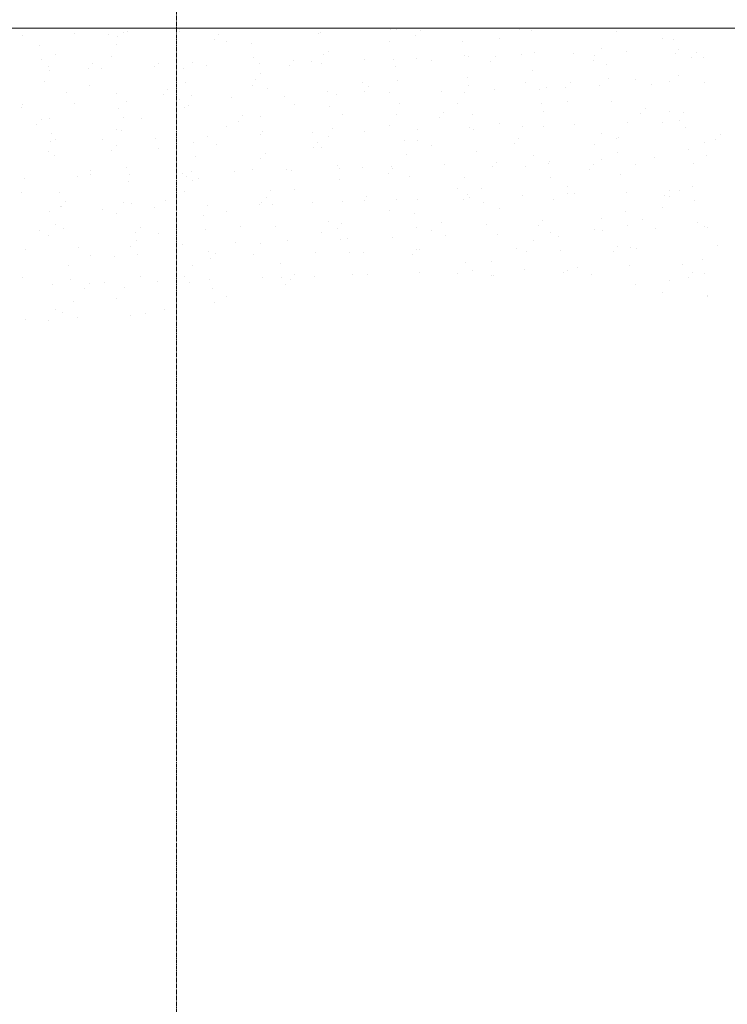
# Model space of a CAD drawing. Header units: centimetres. Extents: x 88729 to 133553, y -16225 to 14174.
# Tile 43 of 106: x 93296 to 93556, y -13179 to -12818. Entities that reach past the tile are written whole.
import ezdxf
from ezdxf.enums import TextEntityAlignment as Align

# ---------------------------------------------------------------- set-up
doc = ezdxf.new("R2010")
doc.units = ezdxf.units.CM
doc.linetypes.add('CENTER2', pattern=[1.125, 0.75, -0.125, 0.125, -0.125])
for name, color, linetype in [('A-OS', 252, 'CENTER2'), ('A-SCIANY', 252, 'Continuous'), ('E_PODKLAD', 7, 'Continuous'), ('mat', 252, 'Continuous'), ('R-MET-IWE', 252, 'Continuous')]:
    doc.layers.add(name, color=color, linetype=linetype)
doc.styles.get("Standard").update_dxf_attribs({"font": 'txt.shx'})

# ---------------------------------------------------------------- blocks, each defined once
blk = doc.blocks.new('A$Ce817dbbb')
at = {"layer": 'A-OS', "color": 252, "lineweight": 9, "ltscale": 2}
blk.add_line((1951.6, -22825.03), (1951.6, -26625.91), dxfattribs=at)
at = {"layer": 'A-SCIANY', "color": 252, "lineweight": 9, "ltscale": 3}
blk.add_line((1659.1, -23286.27), (2669.1, -23286.27), dxfattribs=at)
blk.add_line((1659.1, -23286.27), (2669.1, -23286.27), dxfattribs=at)
at = {"layer": 'mat', "color": 252, "lineweight": 9}
for p, q in [((1914.25, -23288.18), (1914.25, -23288.18)), ((1926.8, -23288.68), (1926.8, -23288.68)), ((1932.17, -23288), (1932.17, -23288)), ((1933.52, -23287.55), (1933.52, -23287.55)), ((1952.55, -23287.59), (1952.55, -23287.59)), ((1952.78, -23286.92), (1952.78, -23286.92)), ((1967.13, -23288.45), (1967.13, -23288.45)), ((1972.05, -23286.29), (1972.05, -23286.29)), ((2003.81, -23288.06), (2003.81, -23288.06)), ((2004.38, -23287.94), (2004.38, -23287.94)), ((2030.13, -23286.85), (2030.13, -23286.85)), ((2032.4, -23286.83), (2032.4, -23286.83)), ((2041.03, -23287.08), (2041.03, -23287.08)), ((2077.71, -23286.7), (2077.71, -23286.7)), ((2081.96, -23287.19), (2081.96, -23287.19)), ((2113.24, -23287.56), (2113.24, -23287.56)), ((1894.98, -23288.81), (1894.98, -23288.81)), ((1929.49, -23292.21), (1929.49, -23292.21)), ((1929.91, -23289.43), (1929.91, -23289.43)), ((1965.44, -23290.29), (1965.44, -23290.29)), ((1969.9, -23291.24), (1969.9, -23291.24)), ((1979.02, -23291.95), (1979.02, -23291.95)), ((2029.71, -23291.05), (2029.71, -23291.05)), ((2039.34, -23288.93), (2039.34, -23288.93)), ((2056.59, -23291.21), (2056.59, -23291.21)), ((2070.12, -23290.08), (2070.12, -23290.08)), ((2129.93, -23289.88), (2129.93, -23289.88)), ((2134.17, -23290.47), (2134.17, -23290.47)), ((1901.44, -23292.69), (1901.44, -23292.69)), ((2007.35, -23294.91), (2007.35, -23294.91)), ((2083.03, -23295.32), (2083.03, -23295.32)), ((2097.55, -23295.4), (2097.55, -23295.4)), ((2107.58, -23293.74), (2107.58, -23293.74)), ((2116.82, -23294.77), (2116.82, -23294.77)), ((2134.85, -23295.67), (2134.85, -23295.67)), ((2136.09, -23294.14), (2136.09, -23294.14)), ((2142.48, -23295.28), (2142.48, -23295.28)), ((1902.12, -23297.9), (1902.12, -23297.9)), ((1907.13, -23296.07), (1907.13, -23296.07)), ((1920.79, -23299.38), (1920.79, -23299.38)), ((1927.87, -23296.81), (1927.87, -23296.81)), ((1944.86, -23299.32), (1944.86, -23299.32)), ((1957.47, -23298.99), (1957.47, -23298.99)), ((1979.7, -23297.16), (1979.7, -23297.16)), ((1981.94, -23299.18), (1981.94, -23299.18)), ((1994.69, -23298.02), (1994.69, -23298.02)), ((2001.21, -23298.55), (2001.21, -23298.55)), ((2004.67, -23299.12), (2004.67, -23299.12)), ((2005.45, -23296.07), (2005.45, -23296.07)), ((2020.48, -23297.92), (2020.48, -23297.92)), ((2031.37, -23297.63), (2031.37, -23297.63)), ((2039.75, -23297.29), (2039.75, -23297.29)), ((2045.08, -23298.15), (2045.08, -23298.15)), ((2057.28, -23296.41), (2057.28, -23296.41)), ((2059.02, -23296.66), (2059.02, -23296.66)), ((2066.9, -23298.49), (2066.9, -23298.49)), ((2068.59, -23296.65), (2068.59, -23296.65)), ((2078.29, -23296.03), (2078.29, -23296.03)), ((2104.89, -23297.96), (2104.89, -23297.96)), ((2105.27, -23296.26), (2105.27, -23296.26)), ((2140.8, -23297.13), (2140.8, -23297.13)), ((2145.3, -23296.99), (2145.3, -23296.99)), ((1904.45, -23300.29), (1904.45, -23300.29)), ((1904.87, -23301.7), (1904.87, -23301.7)), ((1919.1, -23301.23), (1919.1, -23301.23)), ((1924.14, -23301.07), (1924.14, -23301.07)), ((1943.41, -23300.44), (1943.41, -23300.44)), ((1954.34, -23301.17), (1954.34, -23301.17)), ((1962.68, -23299.81), (1962.68, -23299.81)), ((1982.31, -23302.98), (1982.31, -23302.98)), ((1993, -23299.86), (1993, -23299.86)), ((2031.92, -23300.43), (2031.92, -23300.43)), ((2082.53, -23301.82), (2082.53, -23301.82)), ((2109.49, -23299.69), (2109.49, -23299.69)), ((1903.19, -23306.03), (1903.19, -23306.03)), ((1955.02, -23306.38), (1955.02, -23306.38)), ((1980.77, -23305.29), (1980.77, -23305.29)), ((2020.04, -23306.23), (2020.04, -23306.23)), ((2032.6, -23305.63), (2032.6, -23305.63)), ((2058.35, -23304.54), (2058.35, -23304.54)), ((2079.85, -23306.04), (2079.85, -23306.04)), ((2096.14, -23306.21), (2096.14, -23306.21)), ((2110.18, -23304.89), (2110.18, -23304.89)), ((2120.26, -23305.07), (2120.26, -23305.07)), ((2132.82, -23305.83), (2132.82, -23305.83)), ((2135.93, -23303.8), (2135.93, -23303.8)), ((2145.34, -23306.2), (2145.34, -23306.2)), ((1911.13, -23309.93), (1911.13, -23309.93)), ((1919.82, -23307.39), (1919.82, -23307.39)), ((1929.66, -23310.39), (1929.66, -23310.39)), ((1948.35, -23308.95), (1948.35, -23308.95)), ((1979.63, -23307.2), (1979.63, -23307.2)), ((1985.03, -23308.56), (1985.03, -23308.56)), ((2007.24, -23309.65), (2007.24, -23309.65)), ((2020.56, -23309.42), (2020.56, -23309.42)), ((2022.25, -23307.58), (2022.25, -23307.58)), ((2029.73, -23309.98), (2029.73, -23309.98)), ((2049, -23309.35), (2049, -23309.35)), ((2057.49, -23309.9), (2057.49, -23309.9)), ((2058.93, -23307.19), (2058.93, -23307.19)), ((2068.27, -23308.72), (2068.27, -23308.72)), ((2084.81, -23308.91), (2084.81, -23308.91)), ((2087.54, -23308.09), (2087.54, -23308.09)), ((2094.46, -23308.06), (2094.46, -23308.06)), ((2106.81, -23307.46), (2106.81, -23307.46)), ((2126.08, -23306.83), (2126.08, -23306.83)), ((1914.12, -23313.76), (1914.12, -23313.76)), ((1933.39, -23313.13), (1933.39, -23313.13)), ((1946.66, -23310.79), (1946.66, -23310.79)), ((1952.66, -23312.5), (1952.66, -23312.5)), ((1957.27, -23311.06), (1957.27, -23311.06)), ((1971.93, -23311.87), (1971.93, -23311.87)), ((1991.2, -23311.24), (1991.2, -23311.24)), ((2010.47, -23310.61), (2010.47, -23310.61)), ((2033.67, -23313.76), (2033.67, -23313.76)), ((2095.22, -23313.14), (2095.22, -23313.14)), ((2111.25, -23313.02), (2111.25, -23313.02)), ((1894.78, -23315.47), (1894.78, -23315.47)), ((1894.86, -23314.39), (1894.86, -23314.39)), ((1930.35, -23315.6), (1930.35, -23315.6)), ((1954.59, -23315.28), (1954.59, -23315.28)), ((1956.09, -23314.51), (1956.09, -23314.51)), ((1995, -23314.31), (1995, -23314.31)), ((2007.92, -23314.85), (2007.92, -23314.85)), ((2049.81, -23317.15), (2049.81, -23317.15)), ((2054.81, -23314.11), (2054.81, -23314.11)), ((2085.5, -23314.11), (2085.5, -23314.11)), ((2086.48, -23316.76), (2086.48, -23316.76)), ((2122.01, -23317.62), (2122.01, -23317.62)), ((2123.7, -23315.78), (2123.7, -23315.78)), ((2132.67, -23316.81), (2132.67, -23316.81)), ((2137.71, -23317.39), (2137.71, -23317.39)), ((1902.01, -23319.88), (1902.01, -23319.88)), ((1904.98, -23319.61), (1904.98, -23319.61)), ((1932.23, -23319.14), (1932.23, -23319.14)), ((1938.69, -23319.49), (1938.69, -23319.49)), ((1974.22, -23320.36), (1974.22, -23320.36)), ((1975.91, -23318.51), (1975.91, -23318.51)), ((1982.56, -23318.87), (1982.56, -23318.87)), ((2012.59, -23318.12), (2012.59, -23318.12)), ((2032.45, -23317.97), (2032.45, -23317.97)), ((2048.12, -23318.99), (2048.12, -23318.99)), ((2060.14, -23318.13), (2060.14, -23318.13)), ((2070.18, -23321.22), (2070.18, -23321.22)), ((2117.16, -23320.94), (2117.16, -23320.94)), ((2129.99, -23321.03), (2129.99, -23321.03)), ((2136.42, -23320.31), (2136.42, -23320.31)), ((1900.32, -23321.72), (1900.32, -23321.72)), ((1905.67, -23324.82), (1905.67, -23324.82)), ((1929.54, -23323.35), (1929.54, -23323.35)), ((1931.42, -23323.73), (1931.42, -23323.73)), ((1969.96, -23322.38), (1969.96, -23322.38)), ((1983.24, -23324.07), (1983.24, -23324.07)), ((2001.55, -23324.72), (2001.55, -23324.72)), ((2008.99, -23322.98), (2008.99, -23322.98)), ((2020.81, -23324.09), (2020.81, -23324.09)), ((2029.77, -23322.19), (2029.77, -23322.19)), ((2040.08, -23323.46), (2040.08, -23323.46)), ((2059.35, -23322.83), (2059.35, -23322.83)), ((2060.82, -23323.33), (2060.82, -23323.33)), ((2078.62, -23322.2), (2078.62, -23322.2)), ((2086.57, -23322.24), (2086.57, -23322.24)), ((2097.89, -23321.57), (2097.89, -23321.57)), ((2138.4, -23322.59), (2138.4, -23322.59)), ((1905.21, -23327.87), (1905.21, -23327.87)), ((1907.19, -23327.21), (1907.19, -23327.21)), ((1924.47, -23327.24), (1924.47, -23327.24)), ((1943.74, -23326.61), (1943.74, -23326.61)), ((1957.88, -23328.09), (1957.88, -23328.09)), ((1963.01, -23325.98), (1963.01, -23325.98)), ((1982.28, -23325.35), (1982.28, -23325.35)), ((2003.47, -23328.08), (2003.47, -23328.08)), ((2007.41, -23326.05), (2007.41, -23326.05)), ((2035.46, -23327.35), (2035.46, -23327.35)), ((2040.14, -23327.69), (2040.14, -23327.69)), ((2077.36, -23326.71), (2077.36, -23326.71)), ((2107.63, -23324.89), (2107.63, -23324.89)), ((2113.04, -23326.61), (2113.04, -23326.61)), ((2114.04, -23326.32), (2114.04, -23326.32)), ((2145.36, -23328.13), (2145.36, -23328.13)), ((2149.57, -23327.19), (2149.57, -23327.19)), ((2151.26, -23325.34), (2151.26, -23325.34)), ((1904.5, -23331.43), (1904.5, -23331.43)), ((1927.88, -23331.29), (1927.88, -23331.29)), ((1929.57, -23329.44), (1929.57, -23329.44)), ((1944.91, -23330.46), (1944.91, -23330.46)), ((1966.25, -23329.06), (1966.25, -23329.06)), ((2001.78, -23329.92), (2001.78, -23329.92)), ((2004.72, -23330.27), (2004.72, -23330.27)), ((2045.14, -23329.29), (2045.14, -23329.29)), ((2061.89, -23331.46), (2061.89, -23331.46)), ((2075.67, -23328.55), (2075.67, -23328.55)), ((2104.95, -23329.1), (2104.95, -23329.1)), ((2113.72, -23331.81), (2113.72, -23331.81)), ((2139.47, -23330.72), (2139.47, -23330.72)), ((1906.74, -23332.95), (1906.74, -23332.95)), ((1958.57, -23333.29), (1958.57, -23333.29)), ((1982.37, -23334.13), (1982.37, -23334.13)), ((1984.32, -23332.2), (1984.32, -23332.2)), ((2036.14, -23332.55), (2036.14, -23332.55)), ((2069.24, -23335.73), (2069.24, -23335.73)), ((2082.59, -23332.96), (2082.59, -23332.96)), ((2088.51, -23335.1), (2088.51, -23335.1)), ((2107.78, -23334.47), (2107.78, -23334.47)), ((2127.05, -23333.84), (2127.05, -23333.84)), ((2146.32, -23333.21), (2146.32, -23333.21)), ((1919.87, -23338.53), (1919.87, -23338.53)), ((1933.2, -23337.31), (1933.2, -23337.31)), ((1957.13, -23339.01), (1957.13, -23339.01)), ((1972.9, -23338.88), (1972.9, -23338.88)), ((1979.68, -23338.34), (1979.68, -23338.34)), ((1992.17, -23338.25), (1992.17, -23338.25)), ((1993.8, -23338.62), (1993.8, -23338.62)), ((2010.78, -23336.57), (2010.78, -23336.57)), ((2011.44, -23337.62), (2011.44, -23337.62)), ((2020.09, -23337.37), (2020.09, -23337.37)), ((2030.71, -23336.99), (2030.71, -23336.99)), ((2031.02, -23337.64), (2031.02, -23337.64)), ((2049.98, -23336.36), (2049.98, -23336.36)), ((2067.7, -23337.25), (2067.7, -23337.25)), ((2079.9, -23337.18), (2079.9, -23337.18)), ((2088.36, -23335.83), (2088.36, -23335.83)), ((2103.23, -23338.12), (2103.23, -23338.12)), ((2104.92, -23336.28), (2104.92, -23336.28)), ((2120.31, -23336.21), (2120.31, -23336.21)), ((2141.6, -23335.89), (2141.6, -23335.89)), ((1895.83, -23341.4), (1895.83, -23341.4)), ((1915.1, -23340.77), (1915.1, -23340.77)), ((1919.91, -23339.99), (1919.91, -23339.99)), ((1933.89, -23342.51), (1933.89, -23342.51)), ((1934.37, -23340.14), (1934.37, -23340.14)), ((1953.63, -23339.51), (1953.63, -23339.51)), ((1955.44, -23340.85), (1955.44, -23340.85)), ((1957.33, -23342.2), (1957.33, -23342.2)), ((1959.64, -23341.42), (1959.64, -23341.42)), ((2011.47, -23341.77), (2011.47, -23341.77)), ((2029.33, -23339.49), (2029.33, -23339.49)), ((2037.21, -23340.68), (2037.21, -23340.68)), ((2057.55, -23341.04), (2057.55, -23341.04)), ((2089.04, -23341.03), (2089.04, -23341.03)), ((2114.79, -23339.94), (2114.79, -23339.94)), ((1908.53, -23346.53), (1908.53, -23346.53)), ((1954.64, -23346.42), (1954.64, -23346.42)), ((1986.1, -23345.79), (1986.1, -23345.79)), ((1995.05, -23345.45), (1995.05, -23345.45)), ((2054.86, -23345.26), (2054.86, -23345.26)), ((2063.68, -23345.05), (2063.68, -23345.05)), ((2095.27, -23344.28), (2095.27, -23344.28)), ((2117.03, -23346.53), (2117.03, -23346.53)), ((2132.48, -23345.84), (2132.48, -23345.84)), ((2136.3, -23345.9), (2136.3, -23345.9)), ((2141.26, -23344.3), (2141.26, -23344.3)), ((1894.83, -23346.61), (1894.83, -23346.61)), ((1910.79, -23349.94), (1910.79, -23349.94)), ((1947.47, -23349.55), (1947.47, -23349.55)), ((1984.68, -23348.57), (1984.68, -23348.57)), ((2012.54, -23349.9), (2012.54, -23349.9)), ((2020.69, -23349.68), (2020.69, -23349.68)), ((2021.36, -23348.19), (2021.36, -23348.19)), ((2032.51, -23349.11), (2032.51, -23349.11)), ((2039.96, -23349.05), (2039.96, -23349.05)), ((2056.89, -23349.05), (2056.89, -23349.05)), ((2058.58, -23347.21), (2058.58, -23347.21)), ((2059.23, -23348.42), (2059.23, -23348.42)), ((2078.5, -23347.79), (2078.5, -23347.79)), ((2090.11, -23349.16), (2090.11, -23349.16)), ((2095.26, -23346.82), (2095.26, -23346.82)), ((2097.77, -23347.16), (2097.77, -23347.16)), ((2130.79, -23347.68), (2130.79, -23347.68)), ((2132.73, -23347.95), (2132.73, -23347.95)), ((2141.94, -23349.51), (2141.94, -23349.51)), ((1905.08, -23353.45), (1905.08, -23353.45)), ((1909.1, -23351.78), (1909.1, -23351.78)), ((1909.21, -23351.73), (1909.21, -23351.73)), ((1924.35, -23352.82), (1924.35, -23352.82)), ((1932.29, -23350.28), (1932.29, -23350.28)), ((1934.96, -23350.64), (1934.96, -23350.64)), ((1943.62, -23352.19), (1943.62, -23352.19)), ((1962.89, -23351.56), (1962.89, -23351.56)), ((1970.01, -23353.52), (1970.01, -23353.52)), ((1982.16, -23350.93), (1982.16, -23350.93)), ((1983, -23350.42), (1983, -23350.42)), ((1986.79, -23350.99), (1986.79, -23350.99)), ((2001.42, -23350.31), (2001.42, -23350.31)), ((2029.82, -23353.33), (2029.82, -23353.33)), ((2064.37, -23350.25), (2064.37, -23350.25)), ((2070.23, -23352.36), (2070.23, -23352.36)), ((2116.58, -23353.52), (2116.58, -23353.52)), ((2130.04, -23352.17), (2130.04, -23352.17)), ((1929.6, -23354.5), (1929.6, -23354.5)), ((1961.43, -23355.01), (1961.43, -23355.01)), ((2007.47, -23357.19), (2007.47, -23357.19)), ((2039, -23354.27), (2039, -23354.27)), ((2086.14, -23356.77), (2086.14, -23356.77)), ((2107.69, -23356.03), (2107.69, -23356.03)), ((2122.82, -23356.38), (2122.82, -23356.38)), ((1901.13, -23360.48), (1901.13, -23360.48)), ((1907.25, -23358.35), (1907.25, -23358.35)), ((1910.28, -23359.86), (1910.28, -23359.86)), ((1938.34, -23359.5), (1938.34, -23359.5)), ((1962.11, -23360.21), (1962.11, -23360.21)), ((1975.02, -23359.12), (1975.02, -23359.12)), ((1987.86, -23359.12), (1987.86, -23359.12)), ((2010.55, -23359.98), (2010.55, -23359.98)), ((2012.24, -23358.14), (2012.24, -23358.14)), ((2039.69, -23359.47), (2039.69, -23359.47)), ((2045.19, -23360.44), (2045.19, -23360.44)), ((2048.92, -23357.75), (2048.92, -23357.75)), ((2065.44, -23358.38), (2065.44, -23358.38)), ((2084.45, -23358.62), (2084.45, -23358.62)), ((2105, -23360.24), (2105, -23360.24)), ((2108.11, -23360.64), (2108.11, -23360.64)), ((2117.26, -23358.73), (2117.26, -23358.73)), ((2127.38, -23360.01), (2127.38, -23360.01)), ((2143.01, -23357.64), (2143.01, -23357.64)), ((2145.41, -23359.27), (2145.41, -23359.27)), ((2146.65, -23359.38), (2146.65, -23359.38)), ((1904.56, -23362.57), (1904.56, -23362.57)), ((1936.66, -23361.35), (1936.66, -23361.35)), ((1936.75, -23364.23), (1936.75, -23364.23)), ((1944.97, -23361.6), (1944.97, -23361.6)), ((1992.5, -23364.42), (1992.5, -23364.42)), ((2004.78, -23361.41), (2004.78, -23361.41)), ((2011.77, -23363.79), (2011.77, -23363.79)), ((2014.32, -23363.49), (2014.32, -23363.49)), ((2031.04, -23363.16), (2031.04, -23363.16)), ((2050.31, -23362.53), (2050.31, -23362.53)), ((2069.58, -23361.9), (2069.58, -23361.9)), ((2082.65, -23364.1), (2082.65, -23364.1)), ((2088.85, -23361.27), (2088.85, -23361.27)), ((2091.9, -23362.74), (2091.9, -23362.74)), ((1896.16, -23367.57), (1896.16, -23367.57)), ((1915.43, -23366.94), (1915.43, -23366.94)), ((1934.7, -23366.31), (1934.7, -23366.31)), ((1953.97, -23365.68), (1953.97, -23365.68)), ((1973.24, -23365.05), (1973.24, -23365.05)), ((1982.43, -23365.27), (1982.43, -23365.27)), ((2039.8, -23367.7), (2039.8, -23367.7)), ((2040.76, -23367.6), (2040.76, -23367.6)), ((2076.48, -23367.32), (2076.48, -23367.32)), ((2092.59, -23367.95), (2092.59, -23367.95)), ((2112.01, -23368.18), (2112.01, -23368.18)), ((2113.7, -23366.34), (2113.7, -23366.34)), ((2118.34, -23366.86), (2118.34, -23366.86)), ((2120.37, -23367.35), (2120.37, -23367.35)), ((2150.38, -23365.95), (2150.38, -23365.95)), ((1919.93, -23369.68), (1919.93, -23369.68)), ((1928.68, -23370.05), (1928.68, -23370.05)), ((1937.43, -23369.43), (1937.43, -23369.43)), ((1963.18, -23368.34), (1963.18, -23368.34)), ((1964.21, -23370.91), (1964.21, -23370.91)), ((1965.9, -23369.07), (1965.9, -23369.07)), ((1979.74, -23369.48), (1979.74, -23369.48)), ((2002.58, -23368.68), (2002.58, -23368.68)), ((2015.01, -23368.69), (2015.01, -23368.69)), ((2020.15, -23368.51), (2020.15, -23368.51)), ((2038.11, -23369.55), (2038.11, -23369.55)), ((2079.96, -23368.32), (2079.96, -23368.32)), ((2144.8, -23371.22), (2144.8, -23371.22)), ((1912.07, -23373.45), (1912.07, -23373.45)), ((1957.39, -23373.34), (1957.39, -23373.34)), ((1989.65, -23372.71), (1989.65, -23372.71)), ((2057.61, -23372.18), (2057.61, -23372.18)), ((2060.2, -23375.42), (2060.2, -23375.42)), ((2067.22, -23371.96), (2067.22, -23371.96)), ((2079.47, -23374.79), (2079.47, -23374.79)), ((2095.33, -23375.42), (2095.33, -23375.42)), ((2098.74, -23374.16), (2098.74, -23374.16)), ((2118.01, -23373.53), (2118.01, -23373.53)), ((2137.27, -23372.9), (2137.27, -23372.9)), ((1894.89, -23377.75), (1894.89, -23377.75)), ((1912.76, -23378.65), (1912.76, -23378.65)), ((1938.5, -23377.56), (1938.5, -23377.56)), ((1954.7, -23377.56), (1954.7, -23377.56)), ((1963.86, -23378.57), (1963.86, -23378.57)), ((1983.13, -23377.94), (1983.13, -23377.94)), ((1990.33, -23377.91), (1990.33, -23377.91)), ((1993.46, -23378.63), (1993.46, -23378.63)), ((1995.11, -23376.59), (1995.11, -23376.59)), ((2002.4, -23377.31), (2002.4, -23377.31)), ((2016.08, -23376.82), (2016.08, -23376.82)), ((2021.67, -23376.68), (2021.67, -23376.68)), ((2040.93, -23376.05), (2040.93, -23376.05)), ((2054.92, -23376.4), (2054.92, -23376.4)), ((2067.36, -23377.27), (2067.36, -23377.27)), ((2067.91, -23377.17), (2067.91, -23377.17)), ((2093.66, -23376.08), (2093.66, -23376.08)), ((2104.04, -23376.88), (2104.04, -23376.88)), ((2132.79, -23379.09), (2132.79, -23379.09)), ((2139.57, -23377.75), (2139.57, -23377.75)), ((2141.26, -23375.9), (2141.26, -23375.9)), ((2145.49, -23376.43), (2145.49, -23376.43)), ((1906.06, -23380.46), (1906.06, -23380.46)), ((1917.87, -23381.84), (1917.87, -23381.84)), ((1919.56, -23380), (1919.56, -23380)), ((1925.32, -23379.83), (1925.32, -23379.83)), ((1932.34, -23381.42), (1932.34, -23381.42)), ((1944.59, -23379.2), (1944.59, -23379.2)), ((1956.24, -23379.61), (1956.24, -23379.61)), ((1964.97, -23381.93), (1964.97, -23381.93)), ((1991.77, -23380.48), (1991.77, -23380.48)), ((2120.12, -23380.44), (2120.12, -23380.44)), ((1929.66, -23385.64), (1929.66, -23385.64)), ((1970.07, -23384.66), (1970.07, -23384.66)), ((2130.1, -23383.31), (2130.1, -23383.31)), ((2146.53, -23384.96), (2146.53, -23384.96)), ((2146.56, -23384.56), (2146.56, -23384.56)), ((1907.3, -23389.5), (1907.3, -23389.5)), ((1913.83, -23386.78), (1913.83, -23386.78)), ((1947.12, -23389.57), (1947.12, -23389.57)), ((1965.65, -23387.13), (1965.65, -23387.13)), ((1896.04, -23393.15), (1896.04, -23393.15)), ((1909.9, -23390.54), (1909.9, -23390.54)), ((1915.31, -23392.52), (1915.31, -23392.52)), ((1934.58, -23391.89), (1934.58, -23391.89)), ((1940.29, -23391.15), (1940.29, -23391.15)), ((1904.62, -23393.71), (1904.62, -23393.71))]:
    blk.add_line(p, q, dxfattribs=at)
at = {"layer": 'R-MET-IWE', "color": 252, "lineweight": 9, "width": 0.75}
for tag, rotation, p in [('0-', 90, (-1139.05, -4143.61)), ('0-', 90, (-1113.05, -4143.61)), ('0-', 90, (-1087.05, -4143.61)), ('2-', 90, (-796.05, -4143.61)), ('2-', 90, (-505.05, -4143.61)), ('0-', 90, (-480.05, -4143.61)), ('0-', 90, (-456.05, -4143.61)), ('2-', 90, (-166.05, -4143.61)), ('2-', 90, (-625.66, -4833.61)), ('2-', 90, (-599.66, -4833.61)), ('2-', 90, (-573.66, -4833.61)), ('0-', 180, (-2169.64, -4848.47)), ('0-', 180, (-2169.64, -4873.47)), ('0-', 180, (-2169.64, -4899.47)), ('-2', 90, (-1661.47, -4961.65)), ('-2', 90, (-1636.47, -4961.65)), ('0-', 270, (-1489.78, -4968.06)), ('0-', 270, (-1464.78, -4968.06)), ('0-', 270, (-1439.78, -4968.06)), ('0-', 270, (-1364.78, -4968.06)), ('0-', 270, (-1339.78, -4968.06)), ('0-', 270, (-1314.78, -4968.06)), ('0-', 270, (328.22, -4968.06)), ('0-', 270, (354.22, -4968.06)), ('0-', 270, (1256.22, -4968.06)), ('0-', 270, (1282.22, -4968.06)), ('0-', 90, (-513.05, -5496.61)), ('0-', 90, (-487.05, -5496.61)), ('K.S.-', 90, (-487.05, -5766.11)), ('0-', 90, (-513.05, -5766.11)), ('1-', 90, (-539.05, -6114.61)), ('0-', 90, (-513.05, -6114.61)), ('0-', 90, (-487.05, -6114.61)), ('0-', 90, (301.95, -6545.61)), ('0-', 90, (327.95, -6545.61)), ('0-', 90, (353.95, -6545.61)), ('0-', 90, (416.11, -6545.61)), ('0-', 90, (1255.95, -6545.61)), ('0-', 90, (1281.95, -6545.61)), ('1-', 90, (2382.95, -6845.61)), ('1-', 90, (2408.95, -6845.61)), ('1-', 90, (2434.95, -6845.61)), ('1-', 90, (2827.95, -6845.61)), ('1-', 90, (2853.95, -6845.61)), ('1-', 90, (2879.95, -6845.61)), ('<-2', 90, (-910.64, -10482.41)), ('2->', 90, (-718.15, -10854.38)), ('2->', 90, (-692.15, -10854.38)), ('2->', 90, (-744.15, -10870.8)), ('-0', 90, (-186.09, -12450.12)), ('1-', 90, (2264.47, -12866.38)), ('1-', 90, (2290.47, -12866.38)), ('1-', 90, (2316.47, -12866.38)), ('1-', 90, (2709.47, -12866.38)), ('1-', 90, (2735.47, -12866.38)), ('1-', 90, (2761.47, -12866.38)), ('<-KL', 90, (-700.01, -16780.91)), ('-0', 90, (-179.94, -18957.53)), ('0->', 90, (-1257.53, -23179.05)), ('0->', 90, (-1231.53, -23179.05)), ('0->', 90, (-1205.53, -23179.05)), ('0->', 90, (-600.53, -23179.05)), ('0->', 90, (-574.53, -23179.05)), ('0->', 90, (-1692.53, -24074.05)), ('0->', 90, (-1666.53, -24074.05)), ('0->', 90, (-1640.53, -24074.05)), ('0->', 90, (-1486.53, -24074.05)), ('0->', 90, (-1460.53, -24074.05)), ('0->', 90, (-1434.53, -24074.05)), ('<-0', 90, (-499.82, -24383.56)), ('<-0', 90, (-298.11, -24383.56)), ('<-0', 180, (-587.12, -25088.86)), ('<-0', 270, (-496.63, -25202.68)), ('<-0', 180, (-1353.25, -25419.36)), ('<-0', 180, (-1187.25, -25444.1)), ('<-0', 90, (-179.61, -25454.22)), ('<-0', 90, (-69.59, -26375.36)), ('<-0', 90, (-43.59, -26375.36))]:
    blk.add_attdef(tag, text='', height=17, rotation=rotation, dxfattribs=at).set_placement(p, align=Align.MIDDLE)
for tag, p in [('2-', (1424.81, -4179.2)), ('2-', (1424.81, -4205.2)), ('K.S.-', (-76.89, -4264.2)), ('KL-', (-613.13, -4292.18)), ('1-', (-613.13, -4312.18)), ('1-', (-613.13, -4332.18)), ('K.S.-', (1414.13, -4333.66)), ('0-', (-70.19, -4341.2)), ('0-', (469.81, -4341.2)), ('1-', (-613.13, -4352.18)), ('0-', (1424.81, -4361.2)), ('0-', (-70.19, -4367.2)), ('1-', (469.81, -4367.2)), ('0-', (1099.81, -4368.2)), ('2-', (1424.81, -4387.2)), ('1-', (-70.19, -4393.2)), ('1-', (469.81, -4393.2)), ('1-', (1099.81, -4394.2)), ('2-', (1424.81, -4413.2)), ('2-', (-70.19, -4419.2)), ('2-', (1099.81, -4420.2)), ('2-', (469.81, -4444.2)), ('K.S.-', (-76.89, -4445.2)), ('2-', (1099.81, -4446.2)), ('2-', (469.81, -4470.2)), ('2-', (-825.19, -4496.2)), ('2-', (-825.19, -4522.2)), ('2-', (-70.19, -4574.2)), ('2-', (-70.19, -4600.2)), ('K.S.-', (1089.13, -4600.66)), ('2-', (1099.81, -4653.2)), ('2-', (-70.19, -4669.2)), ('2-', (1099.81, -4679.2)), ('-1', (1806.78, -4690.78)), ('1-', (-70.19, -4695.2)), ('2-', (1099.81, -4705.2)), ('-1', (1806.78, -4716.3)), ('K.S.-', (-73.2, -4721.2)), ('-1', (1806.78, -4743.07)), ('FR-', (-70.19, -4747.2)), ('0-', (-1066.19, -6382.7)), ('0-', (-1066.19, -6408.7)), ('2-', (1729.81, -6586.2)), ('2-', (1729.81, -6612.2)), ('2-', (1729.81, -6638.2)), ('2-', (1729.81, -6664.2)), ('K.S.-', (469.81, -6788.2)), ('1-', (-962.19, -6915.2)), ('1-', (-460.19, -6923.2)), ('1-', (469.81, -6923.2)), ('2-', (1729.81, -6923.2)), ('1-', (-460.19, -6949.2)), ('1-', (469.81, -6949.2)), ('2-', (1729.81, -6949.2)), ('K.S.-', (2901.81, -6960.2)), ('2-', (1729.81, -6975.2)), ('2-', (1729.81, -7001.2)), ('2-', (-460.19, -7026.2)), ('0-', (469.81, -7026.2)), ('2-', (-460.19, -7052.2)), ('0-', (469.81, -7052.2)), ('2-', (-460.19, -7078.2)), ('2-', (469.81, -7078.2)), ('1-', (2901.81, -7088.2)), ('2-', (469.81, -7104.2)), ('1-', (2901.81, -7114.2)), ('0-', (1729.81, -7131.2)), ('2-', (-460.19, -7141.2)), ('0-', (1729.81, -7157.2)), ('2-', (-460.19, -7167.2)), ('2-', (469.81, -7181.2)), ('2-', (1729.81, -7183.2)), ('0-', (-460.19, -7193.2)), ('2-', (469.81, -7207.2)), ('2-', (1729.81, -7209.2)), ('K.S.-', (-470.87, -7217.66)), ('2-', (469.81, -7233.2)), ('2-', (1729.81, -7235.2)), ('1-', (-460.19, -7245.2)), ('2-', (469.81, -7259.2)), ('2-', (1729.81, -7261.2)), ('2-', (1729.81, -7287.2)), ('2-', (-460.19, -7297.2)), ('2->', (-943.67, -10542.97)), ('-1', (1688.29, -10711.55)), ('-1', (1688.29, -10737.55)), ('-1', (1688.29, -10763.55)), ('<-2', (1685.55, -12605.39)), ('2->', (1611.33, -12636.47)), ('2->', (1611.33, -12658.97)), ('2->', (1590.77, -12684.97)), ('K.S.-', (2783.33, -12980.97)), ('2->', (-578.67, -13046.97)), ('2->', (-578.67, -13072.97)), ('<-2', (-476.88, -13105.94)), ('1-', (2783.33, -13108.97)), ('1-', (2783.33, -13134.97)), ('<-1', (-610.79, -16857.83)), ('<-1', (-610.79, -16877.83)), ('<-1', (1688.29, -17218.96)), ('<-1', (1688.29, -17244.96)), ('<-1', (1688.29, -17270.96)), ('<-1', (-478.91, -18553.43)), ('<-0', (-2287.98, -23879.57)), ('<-0', (-2287.98, -23905.57)), ('<-0', (-2287.98, -23931.57)), ('<-0', (-343.08, -24738.18)), ('<-0', (-478.91, -25059.68))]:
    blk.add_attdef(tag, text='', height=17, dxfattribs=at).set_placement(p, align=Align.MIDDLE)

msp = doc.modelspace()

# ---------------------------------------------------------------- block references
at = {"layer": 'E_PODKLAD'}
msp.add_blockref('A$Ce817dbbb', (91401.87, 10465.39), dxfattribs=at)

doc.saveas('drawing.dxf')
